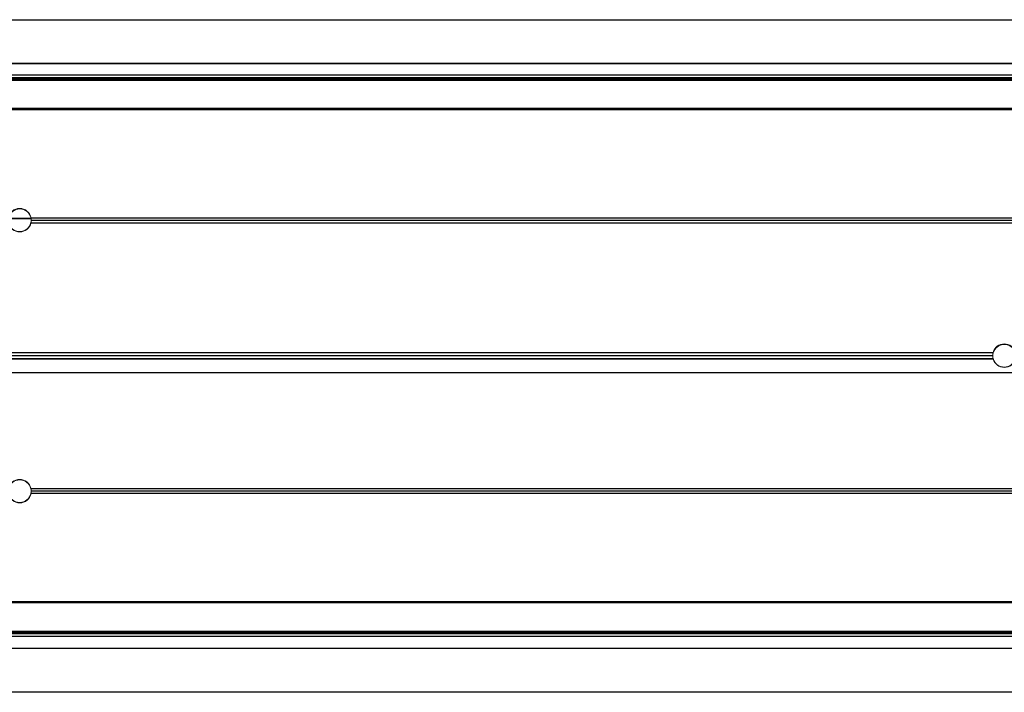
# Model space of a CAD drawing. Header units: feet. Extents: x 0 to 152508, y 0 to 59424.
# Tile 91 of 105: x 152333.863 to 152334.53, y 59421.663 to 59422.119. Entities that reach past the tile are written whole.
import ezdxf

# ---------------------------------------------------------------- set-up
doc = ezdxf.new("R2010")
doc.units = ezdxf.units.FT
doc.header["$LTSCALE"] = 0.05
doc.header["$MEASUREMENT"] = 0
doc.layers.add('Bridge plan$0$BR_P_Rail_Object', color=251, linetype='Continuous', lineweight=30)
doc.layers.add('Bridge plan$0$SC_Scratch7', color=252, linetype='Continuous', lineweight=0)

# ---------------------------------------------------------------- blocks, each defined once
blk = doc.blocks.new('Bridge plan$0$HIGH ST SCREENWALL_13 PANEL PLAN_2')
at = {"layer": 'Bridge plan$0$SC_Scratch7', "lineweight": 0}
for p, q in [((-52.39311, 0.26061), (-48.40354, 0.26048)), ((-52.39311, 0.23111), (-48.40354, 0.23098)), ((-52.23686, 0.22152), (-50.46433, 0.22146)), ((-52.2356, 0.22325), (-50.46439, 0.22319)), ((-50.4643, 0.22055), (-52.22124, 0.22061)), ((-50.46427, 0.21973), (-52.22124, 0.21978)), ((-50.4636, 0.20054), (-52.22124, 0.20059)), ((-50.46357, 0.19971), (-52.22124, 0.19977)), ((-51.73939, 0.12601), (-51.72393, 0.12601)), ((-50.6275, 0.12305), (-51.72406, 0.12309)), ((-50.6275, 0.12639), (-51.724, 0.12642)), ((-50.6275, 0.12472), (-51.72385, 0.12476)), ((-51.07252, 0.03519), (-52.10333, 0.03523)), ((-51.07281, 0.03307), (-52.10333, 0.0331)), ((-51.07252, 0.03094), (-52.10333, 0.03098)), ((-50.6275, -0.05695), (-51.72406, -0.05691)), ((-50.6275, -0.05861), (-51.72385, -0.05858)), ((-50.6275, -0.06028), (-51.72401, -0.06024)), ((-50.46358, -0.13362), (-52.22125, -0.13356)), ((-50.46361, -0.13431), (-52.22125, -0.13425)), ((-52.23688, -0.15531), (-50.46434, -0.15536)), ((-52.23561, -0.15704), (-50.4644, -0.1571)), ((-50.46429, -0.15376), (-52.22125, -0.15371)), ((-50.46431, -0.15445), (-52.22125, -0.15439)), ((-52.39313, -0.16522), (-48.40355, -0.16535)), ((-52.39313, -0.19472), (-48.40355, -0.19485))]:
    blk.add_line(p, q, dxfattribs=at)
for centre, start, end in [((-51.73166, 0.12489), 11.34889, 168.64739), ((-51.73166, 0.12489), 193.2865, 346.70978), ((-51.73166, 0.12489), 346.70978, 359.05165), ((-51.73166, 0.12489), 359.05165, 11.34889), ((-51.065, 0.03307), 15.77834, 164.21794), ((-51.065, 0.03307), 164.21794, 179.99814), ((-51.065, 0.03307), 179.99814, 195.77834), ((-51.065, 0.03307), 195.77834, 344.21794), ((-51.73167, -0.05871), 13.2865, 166.70978), ((-51.73167, -0.05871), 0.94463, 13.2865), ((-51.73167, -0.05871), 348.64739, 0.94463), ((-51.73167, -0.05871), 191.34889, 348.64739)]:
    blk.add_arc(centre, 0.00781, start, end, dxfattribs=at)
blk = doc.blocks.new('Bridge plan$0$HIGH ST SCREENWALL_2 PANEL PLAN')
at = {"layer": 'Bridge plan$0$SC_Scratch7', "lineweight": 0}
for p, q in [((-4.33074, 0.25944), (-0.34116, 0.25931)), ((-4.33074, 0.22994), (-0.34116, 0.22981)), ((-4.17449, 0.22035), (-2.40196, 0.22029)), ((-4.17322, 0.22208), (-2.40202, 0.22202)), ((-2.40192, 0.21938), (-4.15886, 0.21944)), ((-2.4019, 0.21856), (-4.15886, 0.21862)), ((-2.40123, 0.19937), (-4.15886, 0.19942)), ((-2.4012, 0.19855), (-4.15886, 0.1986)), ((-3.67702, 0.12484), (-3.66155, 0.12484)), ((-2.56512, 0.12188), (-3.66168, 0.12192)), ((-2.56512, 0.12522), (-3.66163, 0.12525)), ((-2.56512, 0.12355), (-3.66147, 0.12359)), ((-3.01014, 0.03402), (-4.04095, 0.03406)), ((-3.01043, 0.0319), (-4.04095, 0.03193)), ((-3.01014, 0.02977), (-4.04095, 0.02981)), ((-2.56513, -0.05812), (-3.66169, -0.05808)), ((-2.56513, -0.05978), (-3.66148, -0.05975)), ((-2.56513, -0.06145), (-3.66163, -0.06141)), ((-2.40121, -0.13479), (-4.15888, -0.13473)), ((-2.40123, -0.13548), (-4.15888, -0.13542)), ((-4.1745, -0.15648), (-2.40197, -0.15653)), ((-4.17323, -0.15821), (-2.40203, -0.15827)), ((-2.40191, -0.15493), (-4.15888, -0.15488)), ((-2.40194, -0.15562), (-4.15888, -0.15556)), ((-4.33075, -0.16639), (-0.34118, -0.16652)), ((-4.33075, -0.19589), (-0.34118, -0.19602))]:
    blk.add_line(p, q, dxfattribs=at)
for centre, start, end in [((-3.66928, 0.12372), 11.34889, 168.64739), ((-3.66928, 0.12372), 193.2865, 346.70978), ((-3.66928, 0.12372), 346.70978, 359.05165), ((-3.66928, 0.12372), 359.05165, 11.34889), ((-3.00262, 0.0319), 164.21794, 179.99814), ((-3.00262, 0.0319), 15.77834, 164.21794), ((-3.00262, 0.0319), 179.99814, 195.77834), ((-3.00262, 0.0319), 195.77834, 344.21794), ((-3.66929, -0.05988), 13.2865, 166.70978), ((-3.66929, -0.05988), 0.94463, 13.2865), ((-3.66929, -0.05988), 348.64739, 0.94463), ((-3.66929, -0.05988), 191.34889, 348.64739)]:
    blk.add_arc(centre, 0.00781, start, end, dxfattribs=at)
blk = doc.blocks.new('Bridge plan')
at = {"layer": 'Bridge plan$0$BR_P_Rail_Object', "lineweight": -3}
blk.add_line((1828212.78951, 711623.14225), (1828067.90125, 711623.14225), dxfattribs=at)
at = {"layer": 'Bridge plan$0$SC_Scratch7', "lineweight": -3}
for name, p, rotation in [('Bridge plan$0$HIGH ST SCREENWALL_2 PANEL PLAN', (1828076.59548, 711623.12187), 359.99976902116), ('Bridge plan$0$HIGH ST SCREENWALL_13 PANEL PLAN_2', (1828124.65782, 711623.12079), 359.9997690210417)]:
    blk.add_blockref(name, p, dxfattribs=dict(at, rotation=rotation))
blk = doc.blocks.new('Trellis Base')
blk.add_blockref('Bridge plan', (-1675739.06326, -652201.2631))

msp = doc.modelspace()

# ---------------------------------------------------------------- block references
msp.add_blockref('Trellis Base', (0, 0))

doc.saveas('drawing.dxf')
